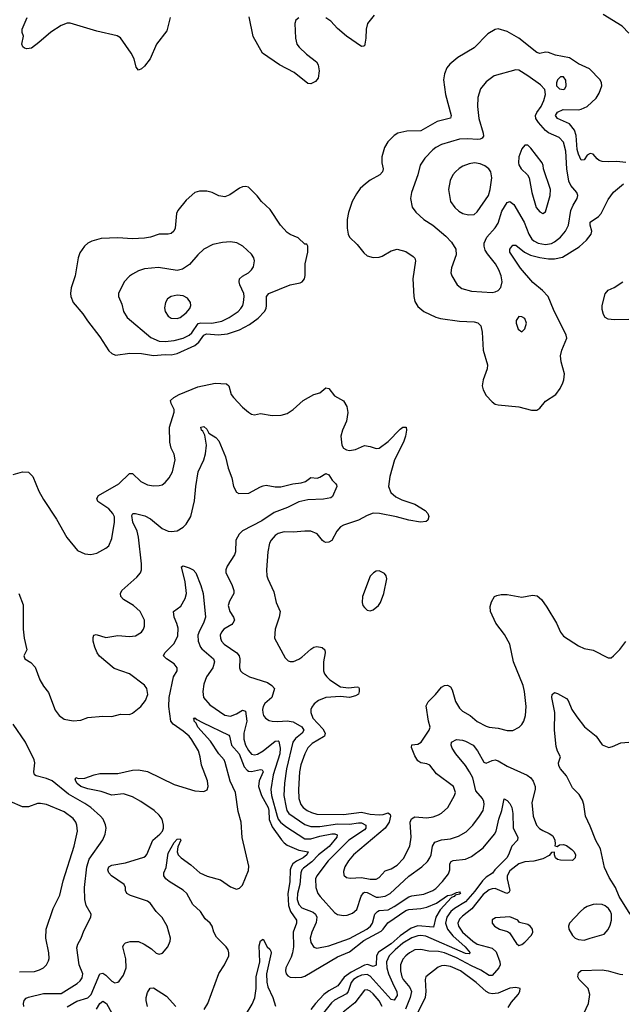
# Model space of a CAD drawing. Header units: inches. Extents: x 1839270 to 1929235, y 762242 to 910350.
# Tile 91 of 256: x 1890331 to 1894386, y 782984 to 789615. Entities that reach past the tile are written whole.
import ezdxf

# ---------------------------------------------------------------- set-up
doc = ezdxf.new("R2010")
doc.units = ezdxf.units.IN
doc.header["$MEASUREMENT"] = 0
doc.layers.add('B8798', color=7, linetype='Continuous')

msp = doc.modelspace()

# ---------------------------------------------------------------- linework, layer by layer
at = {"layer": 'B8798', "color": 5}
for points, elevation in [([(1892715.8, 789644.2), (1892670.3, 789589.7), (1892661.5, 789550), (1892660.3, 789490), (1892654, 789450), (1892650, 789439), (1892644, 789436), (1892630, 789434.5), (1892530, 789503.6), (1892470, 789556.3), (1892424.6, 789604.6), (1892390, 789627.1)], 580), ([(1894430, 789524.2), (1894384.2, 789570), (1894257.4, 789650)], 580), ([(1891344.2, 789630), (1891319.8, 789540.2), (1891250.9, 789449.1), (1891209, 789351), (1891170, 789302), (1891150, 789282.7), (1891130, 789274), (1891114.5, 789294.5), (1891100.7, 789350), (1891081.6, 789390), (1891010, 789492.3), (1890985.8, 789505.8), (1890850, 789536.8), (1890670, 789592.3), (1890650, 789592.3), (1890610, 789576), (1890541, 789530), (1890459.9, 789460.1), (1890410, 789423.7), (1890379.3, 789419.3), (1890363.7, 789423.7), (1890352.7, 789432.7), (1890346, 789450), (1890356.5, 789503.5), (1890347.8, 789527.8), (1890348, 789550), (1890380.7, 789630)], 580), ([(1892210, 789626), (1892189.5, 789610.5), (1892183.2, 789590), (1892186.2, 789490), (1892196.5, 789450), (1892210.3, 789430), (1892261.5, 789381.5), (1892328.2, 789330), (1892339.5, 789310), (1892346.4, 789270), (1892338.8, 789221.2), (1892322, 789198), (1892290, 789182), (1892270, 789184.5), (1892178.2, 789258.2), (1892078, 789310), (1891964.5, 789390), (1891901.5, 789501.5), (1891874.2, 789634.2)], 580), ([(1894410, 788653), (1894350, 788660.5), (1894290, 788656.9), (1894250, 788660.4), (1894230, 788666.6), (1894216.6, 788676.6), (1894190, 788709.6), (1894170, 788714.2), (1894150, 788702.6), (1894130, 788671.8), (1894110, 788667.8), (1894090, 788709.7), (1894081.2, 788741.2), (1894074.7, 788834.7), (1894064.5, 788870), (1894030, 788912.8), (1893949.5, 788949.5), (1893937.1, 788970), (1893949.1, 788990.9), (1893988, 789010), (1894090, 789008), (1894110, 789011.4), (1894150.4, 789030), (1894210, 789085.1), (1894230, 789119.7), (1894247.6, 789170), (1894246.3, 789190), (1894235.8, 789210), (1894164.3, 789284.3), (1894090, 789317.9), (1894030, 789358.7), (1893936.7, 789376.7), (1893890, 789393.4), (1893870, 789395.2), (1893830, 789388), (1893810, 789393.8), (1893690, 789490.8), (1893610, 789535.1), (1893550, 789552), (1893530, 789547.6), (1893481.6, 789518.4), (1893390, 789424.7), (1893278.9, 789361.1), (1893224.5, 789315.5), (1893205.7, 789290), (1893188.5, 789250), (1893183.1, 789210), (1893196.5, 789110), (1893234.4, 788970), (1893229.1, 788950.9), (1893140.4, 788930), (1893030, 788866.5), (1892935.2, 788864.8), (1892874.8, 788850), (1892850, 788834), (1892808.3, 788791.7), (1892785.6, 788754.4), (1892767.9, 788690), (1892768, 788650), (1892775.6, 788610), (1892771.8, 788590), (1892754, 788570), (1892690, 788534.2), (1892657.6, 788510), (1892622.2, 788477.8), (1892597.8, 788442.2), (1892568.8, 788390), (1892543, 788317), (1892533.7, 788270), (1892534.4, 788210), (1892541.6, 788170), (1892550.6, 788150), (1892601.2, 788101.2), (1892645.5, 788045.5), (1892670, 788025.3), (1892710, 788013.8), (1892750, 788014.6), (1892770, 788021.1), (1892830, 788057.6), (1892870, 788068.7), (1892930, 788053.1), (1892979.3, 788019.3), (1892989.1, 788009.1), (1892995.2, 787990), (1892976.9, 787870), (1892982, 787750), (1892990, 787716), (1893010, 787684), (1893050.3, 787650.3), (1893131.8, 787611.8), (1893163.1, 787603.1), (1893290, 787583.7), (1893390, 787579.2), (1893413.1, 787573.1), (1893433.5, 787553.5), (1893443.5, 787510), (1893448.8, 787390), (1893478, 787290), (1893476.1, 787263.9), (1893449.2, 787190), (1893443.2, 787150), (1893450, 787122), (1893470, 787083.7), (1893510, 787041.3), (1893530, 787026.4), (1893550, 787020.4), (1893690, 787006.5), (1893774.7, 786985.3), (1893810, 786986), (1893830, 786998.4), (1893870, 787044.9), (1893939.6, 787090), (1893968.2, 787131.8), (1893986, 787170), (1893992.5, 787190), (1893995.8, 787230), (1893974.8, 787310), (1893970.9, 787350), (1893978.3, 787390), (1894012.7, 787470), (1894007, 787490), (1893923.3, 787663.3), (1893887, 787750), (1893849, 787790), (1893784.3, 787844.3), (1893701.8, 787941.8), (1893628.1, 788050), (1893628.9, 788070), (1893650, 788096.9), (1893670, 788096.2), (1893728.7, 788048.7), (1893768.1, 788028.1), (1893830, 788012.6), (1893890, 788003.9), (1893930, 788003.8), (1893983.7, 788016.3), (1894094.9, 788085.1), (1894144.5, 788130), (1894176.8, 788170), (1894180.7, 788190), (1894169.8, 788230), (1894169.9, 788250.1), (1894224.8, 788290), (1894242.9, 788310), (1894290, 788404.2), (1894327.5, 788452.5), (1894393, 788510)], 620), ([(1894430, 787595.5), (1894330, 787593.1), (1894290, 787598.9), (1894271.5, 787610), (1894259.4, 787630), (1894250, 787662.7), (1894250.5, 787689.5), (1894270, 787767.7), (1894290, 787793), (1894330, 787810.5), (1894389.3, 787850)], 580), ([(1890287.8, 786552.2), (1890350, 786570.5), (1890390, 786567.3), (1890419, 786539), (1890459.4, 786439.4), (1890490, 786382.8), (1890579.3, 786250), (1890646.9, 786126.9), (1890720.6, 786040.6), (1890770, 786017.1), (1890810, 786012.4), (1890850, 786022.4), (1890910, 786055.8), (1890930, 786070.7), (1890950, 786121), (1890968.2, 786230), (1890967.6, 786267.6), (1890957, 786290), (1890930, 786321.4), (1890856.9, 786370), (1890849.8, 786390), (1890860.4, 786410), (1890998, 786490), (1891070, 786558.5), (1891090, 786558.5), (1891145.7, 786505.7), (1891190, 786482), (1891230, 786476.1), (1891270, 786478), (1891290, 786483.1), (1891310, 786498.4), (1891337.4, 786530), (1891358.7, 786570), (1891375.8, 786650), (1891370, 786689.2), (1891349.8, 786729.8), (1891341.5, 786770), (1891338.8, 786870), (1891370.5, 786970.5), (1891370.4, 786990.4), (1891349.7, 787030), (1891346.3, 787050), (1891368.2, 787070), (1891404, 787090), (1891530, 787142.6), (1891646.1, 787166.1), (1891722, 787162), (1891738, 787150), (1891754, 787090), (1891768.5, 787070), (1891830, 787005.5), (1891870.5, 786970.5), (1891890, 786958.8), (1891910, 786954), (1891950, 786962), (1892030, 786948.4), (1892090, 786952.4), (1892130, 786963.7), (1892170, 786990.3), (1892237.6, 787050), (1892310, 787090.4), (1892350, 787101.6), (1892390, 787134.9), (1892410, 787130.4), (1892450, 787082), (1892510, 787048.4), (1892532.7, 787010), (1892537.7, 786970), (1892529.2, 786910.8), (1892502.6, 786850), (1892492.2, 786810), (1892499.5, 786750), (1892510, 786728.4), (1892530, 786717.1), (1892550, 786714.4), (1892590, 786719.5), (1892650, 786746.7), (1892690, 786740.3), (1892730, 786726.5), (1892750, 786729.2), (1892810, 786775), (1892890, 786856), (1892910, 786870.3), (1892930.3, 786870.4), (1892934.6, 786850), (1892927.9, 786810), (1892913.5, 786770), (1892853.6, 786650), (1892821.7, 786538.3), (1892811.8, 786470), (1892827.5, 786430), (1892861, 786401), (1892901.4, 786381.4), (1892990, 786351.1), (1893059.7, 786310), (1893076.9, 786290), (1893083.9, 786270), (1893076.4, 786243.6), (1893065, 786235), (1893028.7, 786231.3), (1892950, 786243.6), (1892865.8, 786265.8), (1892751.7, 786288.3), (1892710, 786290.9), (1892670, 786276.6), (1892610, 786243.6), (1892509.6, 786210.4), (1892490, 786199.8), (1892463.8, 786170), (1892431.6, 786108.4), (1892410, 786095.4), (1892390, 786094.3), (1892379.1, 786099.1), (1892367.6, 786107.6), (1892333.1, 786153.1), (1892290, 786169.8), (1892250, 786170.8), (1892170, 786163.5), (1892110, 786165.6), (1892070, 786155.1), (1892050, 786142), (1892022, 786110), (1892011.7, 786088.3), (1891999.5, 786030), (1891992.2, 785910), (1891994.4, 785870), (1891999.5, 785850), (1892041.8, 785761.8), (1892055.8, 785690), (1892082.6, 785630), (1892077.3, 785590), (1892049.1, 785510), (1892044.4, 785450), (1892117.1, 785317.1), (1892137.7, 785297.8), (1892150, 785293.1), (1892173.5, 785293.5), (1892210, 785307.6), (1892230, 785321.2), (1892290, 785376.5), (1892310, 785389.1), (1892330, 785394.2), (1892366.8, 785386.8), (1892383.6, 785370), (1892386.8, 785350), (1892375.9, 785290), (1892374.4, 785230), (1892381.3, 785210), (1892396.6, 785190), (1892418.5, 785170), (1892490, 785122.4), (1892544.1, 785115.9), (1892602, 785122), (1892610, 785119.5), (1892614.5, 785110), (1892616, 785090), (1892610, 785072), (1892590, 785060.6), (1892550, 785050.5), (1892490, 785057.3), (1892390, 785049), (1892342, 785030), (1892313.1, 785006.9), (1892295.8, 784984.2), (1892290.2, 784970), (1892290.2, 784950), (1892303.5, 784910), (1892370, 784839), (1892387, 784810), (1892382, 784790), (1892375.5, 784784.5), (1892299.6, 784740.4), (1892270, 784712), (1892250, 784671.3), (1892222.8, 784597.2), (1892213.3, 784550), (1892206.9, 784430), (1892210.1, 784370), (1892221.7, 784330), (1892237.6, 784310), (1892265.8, 784290), (1892295.1, 784275.1), (1892330, 784264.5), (1892510, 784262.7), (1892630, 784278.8), (1892690, 784264.4), (1892750, 784260.9), (1892777.4, 784262.6), (1892810, 784272.8), (1892822.7, 784262.8), (1892826.9, 784250), (1892817.5, 784210), (1892790.1, 784169.9), (1892576.9, 783990), (1892543.5, 783950), (1892519.7, 783910), (1892510, 783878), (1892512.9, 783852.9), (1892530, 783838), (1892553.7, 783833.7), (1892630, 783838.7), (1892690, 783827.5), (1892730, 783827.5), (1892750, 783838.4), (1892790, 783882.2), (1892830, 783896.6), (1892870, 783921.1), (1892913.2, 783966.8), (1892956.7, 784050), (1892965, 784110), (1892957.8, 784210), (1892966.5, 784233.5), (1892990, 784247.2), (1893070, 784239.8), (1893114.1, 784245.9), (1893150, 784259.7), (1893170, 784271.5), (1893210.8, 784310), (1893256.4, 784390), (1893262.6, 784410), (1893250, 784451.6), (1893136, 784536), (1893090, 784593.5), (1893070, 784602.4), (1893030, 784609.7), (1893010, 784624.2), (1892990, 784656.9), (1892966.7, 784713.3), (1892968.4, 784731.6), (1893010, 784736.8), (1893033.3, 784750), (1893085.5, 784830), (1893092, 784850), (1893081.1, 784890), (1893066.5, 784993.5), (1893079.8, 785020.2), (1893129.8, 785070), (1893170, 785119.3), (1893190, 785131), (1893210, 785133.8), (1893230, 785122.4), (1893241.3, 785101.3), (1893262.3, 785022.3), (1893290, 784977.3), (1893310, 784958), (1893363.1, 784930), (1893410, 784889.1), (1893470, 784856.9), (1893490, 784850.2), (1893550, 784843.2), (1893610, 784826.9), (1893650, 784828.9), (1893690.8, 784849.2), (1893710.8, 784869.2), (1893723, 784890), (1893733.7, 784930), (1893738.2, 784990), (1893728.7, 785090), (1893718.5, 785130), (1893653.3, 785290), (1893629.8, 785410), (1893593.5, 785473.5), (1893534.5, 785550), (1893499.1, 785630), (1893497.1, 785662.9), (1893505.7, 785694.3), (1893526.6, 785730), (1893542, 785738), (1893570, 785743.1), (1893610, 785742.6), (1893710, 785725.7), (1893780.9, 785739.1), (1893813.8, 785733.8), (1893842.3, 785710), (1893878.9, 785658.9), (1893942.8, 785550), (1893970.2, 785490), (1893990, 785464), (1894090, 785399), (1894130, 785381.1), (1894190, 785368.5), (1894290, 785317.6), (1894310, 785317.1), (1894326.6, 785330), (1894370, 785373.4), (1894410, 785426.8)], 580), ([(1890324, 785750), (1890353.5, 785673.5), (1890352.9, 785510), (1890360.8, 785450), (1890379, 785370), (1890357.6, 785330), (1890364.9, 785310), (1890406, 785286), (1890433.8, 785253.8), (1890466, 785170), (1890490, 785125.5), (1890523.7, 785083.7), (1890570, 784964.9), (1890595.5, 784930), (1890630, 784904.9), (1890690, 784893), (1890741.5, 784898.5), (1890790, 784916.3), (1890890, 784925.5), (1890950, 784922), (1891010, 784937.3), (1891070, 784936.3), (1891090, 784944.9), (1891146.6, 784990), (1891176.3, 785030), (1891192.3, 785070), (1891186.3, 785110), (1891170, 785132.8), (1891069.8, 785209.9), (1890966.4, 785246.4), (1890868.2, 785328.2), (1890852.6, 785350), (1890836.4, 785390), (1890824.8, 785430), (1890825.5, 785454.5), (1890830, 785470.6), (1890846, 785474), (1890910, 785453.8), (1890990, 785466.5), (1891070, 785461.8), (1891110, 785464.9), (1891149.5, 785490), (1891163.6, 785510), (1891171.3, 785530), (1891171.5, 785570), (1891140.7, 785630), (1891097, 785670), (1891029.6, 785710), (1891011.2, 785731.2), (1891009.6, 785750), (1891018, 785770), (1891119.7, 785860.3), (1891142.6, 785890), (1891149.8, 785910.2), (1891150.7, 785950), (1891130.9, 786130.9), (1891121.2, 786170), (1891092.5, 786230), (1891084.8, 786275.2), (1891091.6, 786288.4), (1891110, 786288.9), (1891173.7, 786273.7), (1891210, 786252.2), (1891290, 786187.2), (1891330, 786170.2), (1891350, 786167.1), (1891390, 786172.6), (1891430, 786198), (1891450, 786218), (1891481.4, 786270), (1891506.5, 786373.5), (1891515.7, 786470), (1891532.2, 786570), (1891569.8, 786650), (1891581.2, 786690), (1891586.8, 786750), (1891576.2, 786816.2), (1891563.6, 786843.6), (1891554, 786850), (1891549, 786870), (1891570, 786874.8), (1891590, 786856), (1891602.8, 786830), (1891650, 786800.4), (1891670, 786778), (1891716, 786670), (1891734.2, 786594.2), (1891757.3, 786530), (1891770.3, 786470.3), (1891790, 786433.4), (1891804.4, 786424.4), (1891873.6, 786426.4), (1891950, 786468.9), (1891970, 786475.6), (1891990, 786478.9), (1892050, 786467.9), (1892087.8, 786467.8), (1892168.6, 786488.6), (1892225.1, 786494.9), (1892254.7, 786505.3), (1892290, 786530.8), (1892332.1, 786527.9), (1892350, 786533.4), (1892390, 786559.1), (1892410, 786550.6), (1892432.8, 786512.8), (1892458.8, 786490), (1892462, 786482), (1892464.9, 786470), (1892435.5, 786404.5), (1892424.5, 786395.5), (1892374.9, 786385.1), (1892270, 786381.1), (1892210, 786367.6), (1892133.1, 786330), (1892043, 786297), (1891960.8, 786239.2), (1891830, 786171.5), (1891806.7, 786150), (1891784.9, 786110), (1891782.6, 786030), (1891776.5, 786010), (1891725.9, 785934.1), (1891717.6, 785910), (1891718.7, 785890), (1891758.6, 785810), (1891771.6, 785770), (1891771.7, 785750), (1891742, 785698), (1891734.2, 785670), (1891744.3, 785630), (1891770.2, 785590), (1891775.6, 785570), (1891766, 785550), (1891757.3, 785542.7), (1891704.6, 785510), (1891687.7, 785490), (1891680.2, 785470), (1891681.5, 785450), (1891689.1, 785430), (1891706.5, 785410), (1891791.5, 785351.5), (1891807.8, 785330), (1891812.6, 785310), (1891810.2, 785250), (1891816.5, 785230), (1891830, 785215.3), (1891877.1, 785190), (1891998, 785150), (1892027.7, 785130), (1892046, 785110), (1892027.1, 785050), (1891979.7, 785010), (1891968.1, 784990), (1891964.2, 784970), (1891966.5, 784946.5), (1891970.3, 784930), (1891984.2, 784910), (1892010, 784894.3), (1892030.2, 784890.2), (1892068, 784888), (1892130, 784893.4), (1892170, 784886.3), (1892230, 784852.7), (1892243.5, 784830), (1892231.7, 784810), (1892186, 784774), (1892169.1, 784750), (1892127, 784570), (1892113.5, 784473.5), (1892109.2, 784390), (1892123.1, 784310), (1892129.4, 784289.4), (1892141.9, 784270), (1892250, 784194.9), (1892290, 784181.8), (1892350, 784180.8), (1892470, 784200.2), (1892550, 784197.8), (1892610, 784207), (1892630, 784205.9), (1892661, 784190), (1892660.1, 784170), (1892650, 784159.9), (1892546.1, 784090), (1892407.1, 783950), (1892330.2, 783850), (1892320.7, 783830), (1892323.5, 783770), (1892337.5, 783730), (1892353, 783710), (1892450, 783602), (1892469.5, 783589.5), (1892510, 783581.8), (1892534.9, 783585.1), (1892570, 783597.7), (1892598.3, 783621.7), (1892628.7, 783711.3), (1892644.5, 783735.5), (1892650, 783739.3), (1892670, 783736.8), (1892730, 783706.5), (1892746, 783706), (1892790, 783713), (1892824.4, 783730), (1892950, 783847.9), (1893037.6, 783910), (1893074.2, 783945.8), (1893091.2, 783970), (1893098.6, 783990), (1893108.1, 784050), (1893125.1, 784074.9), (1893170, 784091.3), (1893230, 784098), (1893282.8, 784117.2), (1893334.6, 784145.4), (1893379.2, 784190), (1893425.7, 784250), (1893448.4, 784290), (1893455.6, 784330), (1893452.9, 784350), (1893444, 784370), (1893400.7, 784420.7), (1893379.1, 784510), (1893356.9, 784550), (1893330, 784591.9), (1893265.3, 784670), (1893241.5, 784710), (1893235.1, 784730), (1893237.3, 784750), (1893270, 784766.7), (1893310, 784763.6), (1893330, 784757), (1893381.3, 784730), (1893411.3, 784691.3), (1893455, 784615), (1893470, 784608.5), (1893510, 784626.2), (1893530, 784629.3), (1893550, 784623.8), (1893610, 784588.3), (1893746.4, 784526.4), (1893769.4, 784509.4), (1893786.2, 784486.2), (1893800.2, 784450), (1893799, 784430), (1893777.1, 784342.9), (1893786.5, 784250), (1893809.2, 784190), (1893828.9, 784168.9), (1893850, 784154.7), (1893894.3, 784134.3), (1893917.8, 784117.8), (1893931.4, 784090), (1893934.9, 784065.1), (1893930.8, 784050.8), (1893947.5, 784047.5), (1893963, 784057), (1893990, 784060.2), (1894010, 784054.2), (1894046.2, 784026.2), (1894061.1, 784010), (1894070.3, 783990), (1894068.4, 783970), (1894050, 783951.6), (1893970, 783955.7), (1893950, 783959.8), (1893936.9, 783970), (1893928.7, 783991.3), (1893928.7, 784008.7), (1893910, 784005.6), (1893892.8, 783987.2), (1893850, 783964.4), (1893791.5, 783948.5), (1893730, 783944.1), (1893690, 783929.9), (1893630, 783882.4), (1893610.7, 783850), (1893610.1, 783830), (1893629.2, 783750.8), (1893623, 783737), (1893608.8, 783731.2), (1893530, 783763.4), (1893510, 783762.3), (1893490, 783755), (1893450, 783723.4), (1893373.8, 783626.2), (1893310, 783577.9), (1893290, 783557), (1893280.1, 783530), (1893282.9, 783510), (1893310.8, 783470), (1893379.2, 783410), (1893410, 783390.1), (1893510, 783361.7), (1893536.4, 783336.4), (1893562.5, 783270), (1893564.1, 783250), (1893555.7, 783230), (1893510, 783178.2), (1893490, 783177.3), (1893434.8, 783214.8), (1893370, 783242.8), (1893270, 783296.3), (1893188.6, 783330), (1893150, 783339.9), (1893082.8, 783342.8), (1893030, 783353.4), (1892990, 783350.9), (1892952.9, 783330), (1892928.8, 783310), (1892910, 783287.7), (1892892.6, 783250), (1892893.2, 783210), (1892902.5, 783170), (1892911.9, 783150), (1892957.1, 783097.1), (1892966.2, 783070), (1892958, 783030), (1892927.7, 782952.3)], 560), ([(1890650, 782966.2), (1890715.4, 783004.6), (1890790, 783028.3), (1890810.8, 783050), (1890870.7, 783189.3), (1890890, 783193.4), (1890910, 783180.7), (1890950, 783140.9), (1890970, 783128.9), (1890990, 783132), (1891000.3, 783139.7), (1891030, 783180.5), (1891047.6, 783230), (1891044.6, 783290), (1891025.7, 783370), (1891032.2, 783387.8), (1891042.6, 783397.4), (1891073.1, 783406.9), (1891130, 783406), (1891168.6, 783388.6), (1891218, 783358), (1891250, 783327.3), (1891270, 783320.7), (1891291.3, 783328.7), (1891327, 783370), (1891342.9, 783410), (1891345.1, 783430), (1891322.3, 783510), (1891290, 783569.6), (1891250, 783609.6), (1891210, 783663.6), (1891190, 783678.7), (1891077, 783717), (1891051.8, 783730), (1891042, 783750), (1891041.7, 783770), (1891033.7, 783790), (1890948.6, 783850), (1890929.8, 783870), (1890923.1, 783890), (1890931.2, 783910), (1890950, 783920.6), (1891042.8, 783937.2), (1891165.8, 783974.2), (1891177.7, 783982.3), (1891186.6, 783993.4), (1891227.4, 784090), (1891274.7, 784130), (1891291, 784150), (1891298.5, 784170), (1891298.7, 784190), (1891288.7, 784230), (1891270, 784257.6), (1891234.5, 784290), (1891146, 784350), (1891090, 784380.5), (1891030, 784400.3), (1890950, 784393.2), (1890878.2, 784418.2), (1890790, 784435), (1890743.1, 784450), (1890716.9, 784470), (1890703.3, 784496.7), (1890709.4, 784510.6), (1890724.1, 784504.1), (1890770, 784506.5), (1890832.7, 784530), (1890870, 784538.8), (1890990, 784537.7), (1891090, 784561.5), (1891130, 784563.5), (1891190.8, 784550.8), (1891370, 784465.2), (1891510, 784421.6), (1891570, 784416), (1891592.3, 784427.7), (1891598, 784450), (1891595.1, 784490), (1891553.6, 784593.6), (1891546, 784650), (1891534.2, 784690), (1891490, 784765.1), (1891470, 784789.8), (1891430, 784823.8), (1891363.6, 784870), (1891347.1, 784890), (1891335, 784990), (1891336.4, 785050), (1891364.6, 785190), (1891389.7, 785230), (1891389.8, 785250), (1891370, 785277.2), (1891317.6, 785310), (1891298.9, 785330), (1891307.7, 785350), (1891370, 785413.2), (1891394.9, 785465.1), (1891396.7, 785516.7), (1891388.7, 785548.7), (1891369.8, 785590.2), (1891366.6, 785630), (1891415.6, 785664.4), (1891443.1, 785716.9), (1891453.9, 785750), (1891444.9, 785830), (1891419.3, 785930), (1891430, 785937.1), (1891470, 785924.4), (1891497, 785910), (1891516.1, 785890), (1891550, 785804.9), (1891564.9, 785750), (1891580.2, 785590), (1891567.6, 785550), (1891540.2, 785499.8), (1891529.6, 785470), (1891532.2, 785430), (1891547.8, 785390), (1891557.3, 785377.3), (1891634.7, 785310), (1891642, 785290), (1891630.9, 785249.1), (1891587.9, 785190), (1891570, 785140.7), (1891562, 785090), (1891568, 785050), (1891610, 784999.6), (1891710.1, 784930.1), (1891750, 784925.1), (1891790, 784939.2), (1891830, 784965.8), (1891850, 784958.4), (1891860.1, 784890), (1891839.5, 784810), (1891839.8, 784770), (1891850.1, 784730), (1891870, 784692.4), (1891890, 784668.5), (1891910, 784665), (1891930, 784669.5), (1891970, 784691.2), (1892050, 784757.1), (1892070, 784758.5), (1892073.7, 784753.7), (1892082.5, 784710), (1892080.2, 784670), (1892035.9, 784530), (1892020.3, 784430), (1892024.8, 784390), (1892062.6, 784250), (1892070.4, 784230.4), (1892086.5, 784210), (1892121.7, 784181.7), (1892250, 784099.1), (1892290, 784098.7), (1892350, 784116.4), (1892431.2, 784131.2), (1892452.1, 784132.1), (1892466, 784126), (1892464.8, 784110), (1892412.4, 784047.6), (1892340.9, 783990), (1892296.4, 783943.6), (1892239.4, 783900.6), (1892229.7, 783890), (1892222.2, 783870), (1892215.4, 783790), (1892199.5, 783730), (1892198.2, 783690), (1892210, 783655), (1892230, 783633.4), (1892305.3, 783605.3), (1892321.7, 783590), (1892330, 783570.3), (1892326, 783534), (1892297.2, 783470), (1892285.8, 783430), (1892290, 783399.1), (1892310, 783368.8), (1892330, 783362), (1892410, 783377.6), (1892550, 783426.5), (1892665.7, 783490), (1892691, 783510), (1892705.3, 783530), (1892720.8, 783590), (1892738.9, 783610), (1892750, 783615.6), (1892810, 783621.1), (1892850, 783641.9), (1892950, 783707.1), (1892970, 783714), (1893050, 783725), (1893110, 783750.2), (1893130, 783763.9), (1893174.8, 783810), (1893216.6, 783863.3), (1893224.6, 783890), (1893226, 783930), (1893234.5, 783945.5), (1893248.6, 783951.4), (1893330, 783961.8), (1893370, 783980.1), (1893450, 784038.2), (1893525.2, 784130), (1893536.4, 784150), (1893554.3, 784230), (1893575.9, 784290), (1893590, 784366.8), (1893610, 784355.8), (1893630, 784335.3), (1893642.2, 784310), (1893649.5, 784270), (1893651.2, 784171.2), (1893683.2, 784110), (1893680.8, 784090), (1893642, 784050), (1893621, 783990), (1893608.7, 783970), (1893528.4, 783890), (1893512.9, 783867.1), (1893470, 783839.2), (1893444.3, 783815.7), (1893393.1, 783746.9), (1893330, 783673.3), (1893257.6, 783630), (1893232.4, 783610), (1893204.6, 783570), (1893197.1, 783530), (1893209.4, 783489.4), (1893245.7, 783445.7), (1893329.5, 783370), (1893362.7, 783330), (1893355.7, 783324.3), (1893330, 783325.8), (1893063.4, 783443.4), (1893030, 783447.8), (1893010, 783445.6), (1892970, 783430.6), (1892910, 783395.7), (1892857.4, 783350), (1892818, 783310), (1892799.2, 783270), (1892801.4, 783230), (1892812.1, 783190), (1892847.5, 783107.5), (1892868.4, 783070), (1892870, 783043.6), (1892850, 783011.8), (1892830, 783017.3), (1892690, 783173.4), (1892670, 783185.2), (1892630, 783180.5), (1892606, 783170), (1892577.7, 783150), (1892561, 783130), (1892540.7, 783070), (1892530, 783055), (1892450, 783011.4), (1892430, 782994.2), (1892330, 782870.6)], 540), ([(1894437.7, 783590), (1894364, 783710), (1894339.3, 783770), (1894297.2, 783837.2), (1894265.1, 783905.1), (1894239.8, 784030), (1894207.1, 784087.1), (1894170, 784184.4), (1894137.2, 784250), (1894126.9, 784330), (1894118.7, 784358.7), (1894096, 784396), (1894050, 784441.7), (1894010, 784522), (1893969.1, 784569.1), (1893957.7, 784590), (1893955.8, 784610), (1893969.6, 784650), (1893948.9, 784688.9), (1893941, 784721), (1893928.9, 784831.1), (1893931.2, 784950), (1893912, 785050), (1893914, 785070), (1893930, 785082.8), (1893950, 785076.3), (1894010, 785043), (1894020.4, 785030), (1894046.7, 784970), (1894079.7, 784919.7), (1894132.4, 784852.4), (1894211, 784790), (1894250.5, 784730.5), (1894294.4, 784714.4), (1894320.1, 784719.9), (1894375.1, 784744.9), (1894430.4, 784750.4)], 560), ([(1890358.5, 782970), (1890356.5, 782990), (1890361.4, 783010), (1890374.8, 783025.2), (1890390, 783032.4), (1890490, 783056.4), (1890610, 783055.8), (1890716.9, 783123.1), (1890737.9, 783142.1), (1890750, 783161.3), (1890754.9, 783190), (1890731.2, 783250), (1890715.7, 783364.3), (1890721.7, 783390), (1890744.7, 783430), (1890762, 783478), (1890809.7, 783570), (1890811.2, 783590), (1890777.7, 783650), (1890769.8, 783690), (1890767.3, 783770), (1890782.4, 783910), (1890798.5, 783961.5), (1890890, 784090.6), (1890906.9, 784130), (1890911.5, 784170), (1890907, 784193), (1890891.5, 784230), (1890875.1, 784250), (1890808.5, 784310), (1890770, 784337.3), (1890660.1, 784400.1), (1890550, 784488.2), (1890510, 784504.7), (1890442, 784522), (1890429.8, 784529.8), (1890425, 784550), (1890431.8, 784610), (1890427.7, 784630), (1890370, 784748.4), (1890287.3, 784870)], 560), ([(1891572.8, 782950), (1891595.6, 782990), (1891670, 783190.7), (1891709.6, 783250), (1891736.9, 783310), (1891738.9, 783330), (1891733.5, 783350), (1891720.5, 783370), (1891655.5, 783435.5), (1891637.7, 783470), (1891626, 783510), (1891612.8, 783530), (1891579.7, 783559.7), (1891548.4, 783610), (1891496.7, 783656.7), (1891455.7, 783730), (1891430, 783752.2), (1891336.9, 783810), (1891313.6, 783830), (1891299.6, 783850), (1891301.3, 783870), (1891315.5, 783904.5), (1891330, 784002.4), (1891370, 784074), (1891390, 784096.3), (1891410, 784098), (1891414.6, 784090), (1891395.2, 784044.8), (1891390.8, 784010), (1891397.4, 783990), (1891416.2, 783970), (1891482.3, 783922.3), (1891543.7, 783870), (1891592.4, 783847.6), (1891681.8, 783821.8), (1891750, 783774.9), (1891790, 783760.3), (1891810, 783765.7), (1891830, 783787), (1891870, 783885.7), (1891873.6, 783913.6), (1891827.1, 784107.1), (1891820.8, 784210), (1891801.6, 784281.6), (1891782.5, 784410), (1891746.8, 784486.8), (1891712.9, 784612.9), (1891705.6, 784630), (1891670, 784671.5), (1891615.6, 784755.6), (1891529.3, 784850), (1891517.4, 784877.4), (1891505.5, 784890), (1891505.1, 784905.1), (1891500.9, 784910), (1891510, 784914), (1891521.8, 784901.8), (1891560.8, 784880.8), (1891737.3, 784797.3), (1891742.3, 784790), (1891755, 784730), (1891807.5, 784670), (1891842.2, 784582.2), (1891860.5, 784560.5), (1891870, 784554.3), (1891890, 784552), (1891950, 784565.8), (1891962, 784562), (1891968.2, 784550), (1891942.7, 784490), (1891937.8, 784450), (1891958.1, 784390), (1892003.1, 784310), (1892008.2, 784290), (1892009.2, 784229.2), (1892030, 784178.5), (1892092.4, 784092.4), (1892110, 784071.6), (1892130, 784056.8), (1892210, 784022.7), (1892272.4, 784010), (1892261.9, 783990), (1892238, 783970), (1892192.4, 783947.6), (1892168.7, 783930), (1892156.5, 783910), (1892151.6, 783890), (1892149.5, 783809.5), (1892135.8, 783730), (1892139.5, 783650), (1892152.3, 783610), (1892192.7, 783550), (1892192.7, 783530), (1892172, 783470), (1892172.5, 783370), (1892167.5, 783330), (1892158.3, 783301.7), (1892122, 783230), (1892119.1, 783210), (1892123, 783190), (1892135.2, 783175.2), (1892150, 783167.1), (1892184.2, 783164.2), (1892230, 783166.3), (1892250, 783172.5), (1892470, 783304), (1892550, 783338.3), (1892647.1, 783412.9), (1892762.8, 783477.2), (1892777.4, 783490), (1892807.9, 783532.1), (1892930, 783615.3), (1892950, 783622.6), (1893030, 783629.5), (1893070, 783638), (1893134.9, 783665.1), (1893210, 783716), (1893238, 783722), (1893270, 783736), (1893290, 783740.5), (1893295.4, 783735.4), (1893296, 783730), (1893290, 783725.3), (1893260.4, 783719.6), (1893254, 783710), (1893235.9, 783704.1), (1893160.9, 783619.1), (1893130.4, 783570), (1893115.6, 783504.4), (1893010, 783512.4), (1892964.2, 783495.8), (1892890, 783444.7), (1892830, 783391.9), (1892745.9, 783334.1), (1892732.5, 783310), (1892730, 783247.6), (1892710, 783239.1), (1892671.1, 783251.1), (1892650, 783247.5), (1892560.4, 783199.6), (1892513.5, 783166.5), (1892471.3, 783108.7), (1892410, 783075.8), (1892377.2, 783050), (1892320.1, 782990), (1892290.4, 782950)], 520), ([(1890330, 783202.3), (1890430, 783205.3), (1890464.1, 783215.9), (1890489.8, 783230.2), (1890510, 783250.6), (1890524.2, 783275.8), (1890528.2, 783291.8), (1890527.1, 783330), (1890507.4, 783430), (1890508.7, 783490), (1890556.8, 783630), (1890601.5, 783718.5), (1890623.8, 783816.2), (1890697.1, 784050), (1890719.1, 784150), (1890714.7, 784190), (1890707.8, 784210), (1890690, 784234.5), (1890630, 784280.2), (1890510, 784328.9), (1890470, 784337.2), (1890450, 784335.8), (1890390, 784314.5), (1890350, 784313.1), (1890267.1, 784350)], 580), ([(1891849.6, 782910.4), (1891894.6, 782985.4), (1891912.5, 783027.5), (1891921.1, 783090), (1891922.2, 783170), (1891947.5, 783270), (1891942.6, 783377.4), (1891950, 783412), (1891970, 783422), (1891996, 783370), (1892014.9, 783354.9), (1892021.4, 783341.4), (1892022.4, 783330), (1891992.6, 783190), (1891993.4, 783133.4), (1892001.2, 783101.2), (1892034.3, 783030), (1892051.8, 782971.8)], 480), ([(1893618.3, 782961.7), (1893640.8, 782999.2), (1893686, 783050), (1893697.2, 783070), (1893698, 783090), (1893670, 783097.2), (1893630, 783092.3), (1893550, 783058.1), (1893510, 783055.3), (1893490, 783059.2), (1893470, 783069.8), (1893402.5, 783130), (1893297.3, 783210), (1893230, 783239.4), (1893190, 783246.4), (1893170, 783243.6), (1893145.7, 783234.3), (1893063.6, 783170), (1893059.7, 783150), (1893064.8, 783070), (1893058.9, 783030), (1893051.3, 783010), (1892990.1, 782890)], 580), ([(1894092.5, 782850), (1894158.2, 782990), (1894167.7, 783050), (1894156.8, 783090), (1894095.5, 783150), (1894086.3, 783170), (1894090, 783195.3), (1894110, 783210.9), (1894250, 783216.5), (1894290, 783210.2), (1894370, 783186.4), (1894390, 783185.5)], 560), ([(1891190.8, 782970), (1891181.2, 783010), (1891182.8, 783030), (1891190, 783062.8), (1891207.7, 783092.3), (1891230, 783096), (1891318.8, 783038.8), (1891381.7, 782970)], 520), ([(1892769.4, 782969.4), (1892750, 783007.7), (1892710, 783054.9), (1892690, 783071.9), (1892670, 783080.7), (1892650, 783079.7), (1892586, 782994), (1892508.1, 782930)], 560), ([(1890848.5, 782951.5), (1890870, 782988.4), (1890890, 783004.4), (1890914.6, 782990), (1890950, 782924.5)], 520)]:
    msp.add_lwpolyline(points, dxfattribs=dict(at, elevation=elevation))
for points, elevation in [([(1893670, 789278), (1893523.9, 789236.1), (1893470, 789196.9), (1893431.6, 789148.4), (1893414, 789090), (1893411, 789030), (1893420.2, 788950), (1893449.2, 788850), (1893451.4, 788830), (1893443, 788817), (1893430.2, 788809.8), (1893411.8, 788808.2), (1893346.7, 788813.3), (1893290, 788809.9), (1893170, 788774.2), (1893130, 788753.8), (1893110, 788738), (1893057.9, 788682.1), (1893024.7, 788635.3), (1893009, 788569), (1892966.7, 788450), (1892960.2, 788410), (1892972.2, 788352.2), (1892997.5, 788317.5), (1893049.3, 788269.3), (1893110, 788230.3), (1893197.5, 788157.5), (1893235.5, 788115.5), (1893264.9, 788070), (1893266.7, 788030), (1893235.6, 787944.4), (1893231.7, 787910), (1893238.9, 787890), (1893274, 787830), (1893305, 787805), (1893370, 787785.4), (1893510, 787778), (1893530, 787781.3), (1893549.7, 787790.3), (1893568.1, 787811.9), (1893576.9, 787850), (1893571, 787889), (1893555.5, 787930), (1893532.8, 787970), (1893478, 788038), (1893463.4, 788063.4), (1893455.8, 788090), (1893456.8, 788110), (1893474.2, 788150), (1893530, 788213.8), (1893550, 788243.6), (1893574.2, 788325.8), (1893610, 788384), (1893630, 788391.2), (1893656.3, 788370), (1893724.3, 788250), (1893757.4, 788170), (1893777.6, 788137.6), (1893790, 788125.6), (1893820.3, 788110), (1893870, 788099.8), (1893910, 788108.4), (1893930, 788119.4), (1893969.5, 788150.5), (1894004.2, 788190), (1894022.7, 788230), (1894038.6, 788330), (1894054.1, 788365.9), (1894082.4, 788410), (1894087.6, 788430), (1894079.6, 788450), (1894038.5, 788498.5), (1894026.7, 788526.7), (1894012.2, 788610), (1894005.8, 788730), (1893989.9, 788789.9), (1893961.4, 788821.4), (1893890, 788852.3), (1893870, 788867.8), (1893821.8, 788921.8), (1893803.8, 788950), (1893802.2, 788970), (1893809.9, 788990), (1893839.5, 789030), (1893858.1, 789070), (1893868, 789110), (1893864.4, 789144.4), (1893835.4, 789175.4), (1893750, 789236.2), (1893690, 789274)], 640), ([(1893990, 789229.5), (1893970, 789229.5), (1893948.7, 789210), (1893942.4, 789190), (1893943, 789170), (1893962.8, 789150), (1893990, 789144.9), (1893999.3, 789150), (1894007.6, 789170), (1894006.5, 789206.5)], 640), ([(1893750, 788769.3), (1893730, 788769.3), (1893710, 788744), (1893690.4, 788690), (1893687, 788650), (1893690, 788638), (1893705.5, 788610), (1893747.3, 788570), (1893759.1, 788550), (1893776.5, 788450), (1893806.7, 788350), (1893830, 788321.3), (1893850, 788310.5), (1893870, 788320.7), (1893899.3, 788430), (1893902.2, 788470), (1893856.2, 788610), (1893852.9, 788632.9), (1893846.6, 788650), (1893770, 788749.4)], 660), ([(1893390.2, 788649.8), (1893356.1, 788643.9), (1893312.8, 788627.2), (1893287.6, 788612.4), (1893263.1, 788590), (1893246.4, 788570), (1893227.3, 788532.7), (1893215.8, 788470), (1893228.9, 788390), (1893259.6, 788350), (1893286, 788326), (1893312.7, 788310), (1893350, 788299.8), (1893390, 788302.7), (1893410, 788320.3), (1893484.8, 788430), (1893496.8, 788470), (1893506.9, 788550), (1893501.2, 788590), (1893487.3, 788610), (1893460.5, 788630), (1893430, 788644.6)], 660), ([(1891850, 788492.3), (1891830, 788489.4), (1891810, 788480.9), (1891744.8, 788435.2), (1891710, 788422.4), (1891670, 788428.2), (1891626, 788450), (1891590, 788460.4), (1891539.9, 788460.1), (1891509, 788451), (1891450, 788399.3), (1891394.4, 788330), (1891386, 788310), (1891376.5, 788210), (1891368.9, 788191.1), (1891350, 788174), (1891330, 788169.6), (1891270, 788169.6), (1891210.2, 788149.8), (1891170, 788142.7), (1891090, 788139.3), (1890990, 788146), (1890879.5, 788140.5), (1890816.7, 788123.3), (1890790, 788109.3), (1890766.8, 788090), (1890735.9, 788044.1), (1890724, 788010), (1890703, 787890), (1890677.6, 787810), (1890672.2, 787770), (1890674, 787750), (1890690.5, 787710), (1890754.7, 787634.7), (1890785.9, 787585.8), (1890870, 787479.1), (1890930, 787383.8), (1890950, 787366), (1890975.8, 787355.8), (1891070.9, 787369.1), (1891150, 787367.3), (1891230, 787353.8), (1891310, 787360.1), (1891350, 787358.3), (1891390, 787365.7), (1891510, 787420.1), (1891536, 787444), (1891569.4, 787490.6), (1891582.6, 787497.4), (1891590, 787500.1), (1891667, 787493), (1891730, 787498.8), (1891810, 787525.5), (1891877, 787563), (1891936, 787604), (1891978, 787650), (1891988.7, 787670), (1891991.9, 787690), (1891991, 787750), (1892008.2, 787770), (1892150, 787830.2), (1892217.6, 787842.4), (1892232.3, 787850), (1892247.4, 787870), (1892252.3, 787892.2), (1892251.2, 787970), (1892269.2, 788049.2), (1892268.7, 788088.7), (1892262, 788102), (1892250, 788102), (1892204.7, 788144.7), (1892150, 788168.2), (1892130, 788182), (1892085.4, 788230), (1892016.8, 788336.8), (1891957.6, 788390), (1891928.6, 788428.6), (1891870, 788486)], 620), ([(1891750, 788119.7), (1891694.9, 788114.9), (1891630, 788099.7), (1891570, 788069.6), (1891530, 788031.3), (1891473.8, 787966.2), (1891425.8, 787934.2), (1891390, 787926), (1891264.9, 787944.9), (1891170, 787936.4), (1891130, 787924), (1891090, 787902), (1891070, 787887.6), (1891034.4, 787850), (1890996.3, 787770), (1890994.9, 787750), (1891018, 787698), (1891030.3, 787650), (1891053.8, 787610), (1891214, 787474), (1891268.4, 787450), (1891310, 787448.3), (1891370, 787453.2), (1891430.8, 787470), (1891470, 787489.2), (1891490, 787505), (1891531, 787569), (1891550, 787573.9), (1891624, 787570), (1891690, 787585.2), (1891740.3, 787610), (1891799.8, 787650), (1891819.2, 787670), (1891831.7, 787690), (1891837.4, 787710), (1891841.1, 787750), (1891838.3, 787770), (1891811.2, 787830), (1891807.1, 787850), (1891810.6, 787869.4), (1891830, 787888.3), (1891869.7, 787910), (1891891.1, 787930), (1891903.1, 787950), (1891911.1, 787990), (1891906.6, 788010), (1891890, 788036.2), (1891832.7, 788090), (1891791.2, 788111.2)], 640), ([(1891390, 787760.4), (1891349.1, 787750.9), (1891325.9, 787734.1), (1891312.2, 787710), (1891305.7, 787674.3), (1891310.3, 787650), (1891330, 787617.1), (1891350, 787604.2), (1891390, 787602.3), (1891410, 787609), (1891450, 787639.5), (1891474.7, 787670), (1891482.4, 787690), (1891480.7, 787710), (1891459.2, 787739.2), (1891430, 787754)], 660), ([(1893690, 787615.3), (1893671.3, 787590), (1893671, 787570), (1893686, 787530), (1893710, 787512), (1893730, 787532), (1893741.2, 787570), (1893730, 787602), (1893710, 787614)], 640), ([(1892750, 785902), (1892730, 785900.7), (1892710.8, 785890), (1892690, 785866.6), (1892638, 785730), (1892636.3, 785690), (1892640.7, 785670), (1892650, 785656), (1892670, 785638.8), (1892690, 785634.8), (1892710, 785640.7), (1892746, 785670), (1892758.4, 785690), (1892780.7, 785750), (1892800.9, 785850), (1892796, 785870), (1892784.8, 785884.8)], 620), ([(1894210, 783657.4), (1894190, 783655.8), (1894150, 783643.5), (1894126.4, 783630), (1894104.4, 783610), (1894030.8, 783530), (1894022.8, 783510), (1894026.8, 783490), (1894050, 783446.8), (1894068.6, 783428.6), (1894090, 783420.5), (1894130, 783414.9), (1894170, 783428.4), (1894263, 783457), (1894290, 783487.3), (1894303.7, 783516.3), (1894313.5, 783550), (1894313.1, 783590), (1894306.6, 783610), (1894292.6, 783630), (1894270, 783648), (1894250, 783655.8)], 580), ([(1893630, 783573.1), (1893532.8, 783567.2), (1893510, 783552.7), (1893510.6, 783530), (1893526, 783510), (1893558.8, 783490), (1893613.7, 783473.7), (1893625.8, 783465.8), (1893672.8, 783392.8), (1893690, 783380.7), (1893710, 783387.3), (1893730, 783402), (1893774, 783450), (1893782.9, 783470), (1893782, 783490), (1893768, 783508), (1893750, 783520.9), (1893694, 783534), (1893682, 783550)], 580)]:
    msp.add_lwpolyline(points, close=True, dxfattribs=dict(at, elevation=elevation))

doc.saveas('drawing.dxf')
